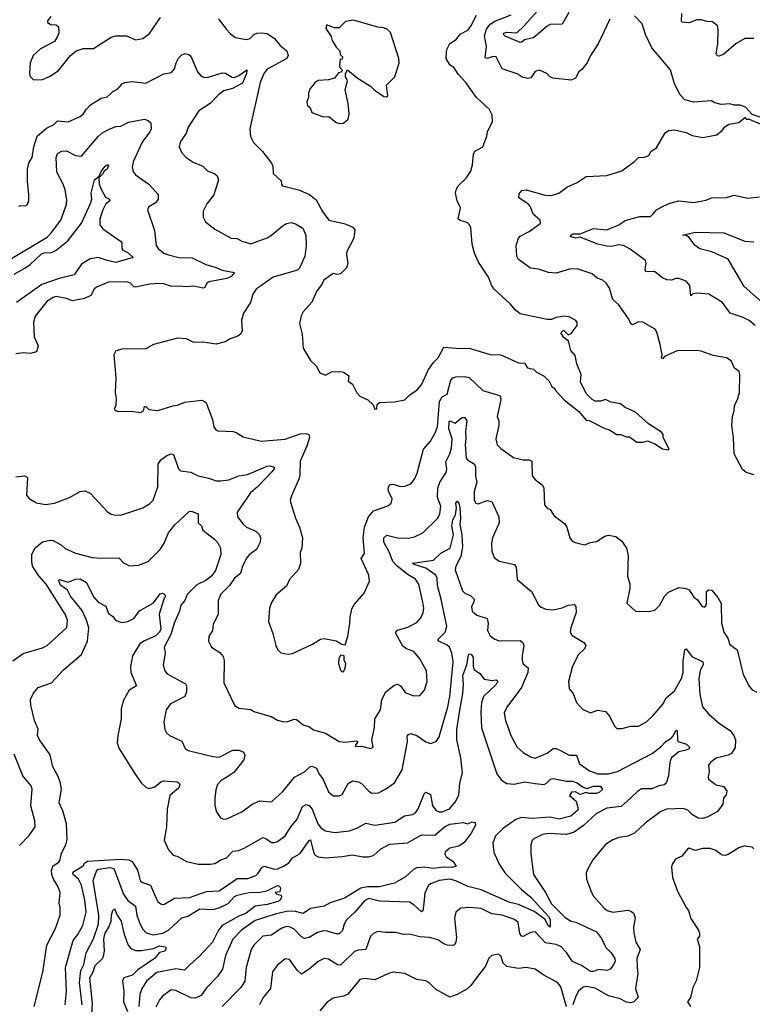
# Model space of a CAD drawing. Extents: x 1245515 to 1420776, y 606314 to 671314.
# Tile 74 of 256: x 1290862 to 1295756, y 627179 to 633754. Entities that reach past the tile are written whole.
import ezdxf

# ---------------------------------------------------------------- set-up
doc = ezdxf.new("R2010")
doc.units = 0

msp = doc.modelspace()

# ---------------------------------------------------------------- linework, layer by layer
at = {"layer": '0CON10XD'}
for points in [[(1291070, 633775), (1291047.5, 633745), (1291047.5, 633735), (1291070.7, 633720.7), (1291105, 633720), (1291120, 633705), (1291122.5, 633665), (1291117.5, 633645), (1291095, 633607.5), (1291001.7, 633558.3), (1290952.5, 633515), (1290932.5, 633465), (1290926.7, 633395), (1290932.5, 633375), (1290955, 633352.5), (1291015, 633353.8), (1291065, 633377.5), (1291121.2, 633415), (1291201.2, 633515), (1291240, 633545), (1291285, 633560.8), (1291355, 633561.2), (1291472.4, 633637.6), (1291505, 633645.6), (1291575, 633645.8), (1291635, 633620), (1291685, 633627.5), (1291729.5, 633660.5), (1291802.4, 633767.6)], [(1295195, 630882.5), (1295200, 630885), (1295160, 630965), (1295160, 630985), (1295149.3, 630999.3), (1295063.3, 631055), (1294975, 631133.3), (1294907.5, 631165), (1294875, 631188), (1294810.7, 631200.7), (1294775, 631217.5), (1294743, 631207), (1294705, 631207.5), (1294685, 631217.5), (1294647, 631257), (1294607.5, 631335), (1294612.5, 631385), (1294583.3, 631455), (1294571.7, 631511.7), (1294543.8, 631545), (1294527, 631607), (1294490, 631635), (1294488.3, 631648.3), (1294480, 631655), (1294481.7, 631668.3), (1294495, 631680), (1294525, 631650), (1294545, 631657.5), (1294585, 631712.5), (1294586, 631735), (1294577.5, 631745), (1294537.3, 631767.3), (1294503.9, 631773.9), (1294445, 631766.2), (1294415, 631752.5), (1294385, 631751.2), (1294205, 631789.2), (1294173.4, 631813.4), (1294137.2, 631857.2), (1294032, 631955), (1294015, 631977.5), (1293994.2, 632035), (1293927.1, 632135), (1293899.2, 632195), (1293884.4, 632255), (1293875.8, 632365), (1293867.5, 632385), (1293850.3, 632400.3), (1293805, 632412.9), (1293791.2, 632425), (1293807, 632497), (1293783.8, 632545), (1293773.3, 632595), (1293778.8, 632625), (1293792, 632645), (1293845, 632696.2), (1293875, 632743.3), (1293885.6, 632785), (1293892.5, 632855), (1293901.2, 632875), (1293956, 632905), (1293983.3, 632975), (1293987.5, 633005), (1294021.2, 633075), (1294018.3, 633118.3), (1294001.2, 633155), (1293913.8, 633235), (1293842, 633335), (1293790.9, 633390.9), (1293765, 633432.5), (1293735, 633453.3), (1293710, 633495), (1293714, 633536), (1293716, 633555), (1293736.2, 633595), (1293777.7, 633622.3), (1293805, 633656.7), (1293855, 633684), (1293875, 633710), (1293913.1, 633785)], [(1294803.6, 633756.4), (1294726.4, 633593.6), (1294676, 633515), (1294652, 633465), (1294617.9, 633422.1), (1294598, 633405), (1294575, 633363.3), (1294545, 633350), (1294422.7, 633362.7), (1294400, 633375), (1294382.5, 633395), (1294335, 633416.2), (1294305, 633408.8), (1294275.5, 633364.5), (1294255, 633360), (1294219.3, 633369.3), (1294185, 633393.1), (1294085.4, 633425.4), (1294045, 633505.6), (1294025, 633507.8), (1293985, 633495.6), (1293972, 633502), (1293979.4, 633575), (1293967.5, 633645), (1293980.2, 633689.8), (1294005, 633723.4), (1294035, 633743.6), (1294144.7, 633785.3)], [(1294529.1, 633800.9), (1294486.7, 633723.3), (1294405, 633721.1), (1294385, 633710.6), (1294295, 633633.3), (1294235, 633618.9), (1294216.5, 633603.5), (1294205, 633601.6), (1294104.4, 633644.4), (1294094.1, 633655), (1294095.4, 633664.6), (1294115, 633670.4), (1294183.9, 633666.1), (1294230.4, 633709.6), (1294341.6, 633835)], [(1295815, 633100), (1295755, 633120), (1295709.3, 633169.3), (1295675, 633182.5), (1295635, 633182.5), (1295605, 633192.5), (1295548.3, 633188.3), (1295505, 633197.5), (1295483, 633213), (1295365, 633204), (1295305, 633217.5), (1295275, 633252.5), (1295235.7, 633325.7), (1295208.3, 633418.3), (1295084, 633565), (1295042, 633655), (1295021.2, 633725), (1294969.7, 633779.7)], [(1295765, 633628.6), (1295705, 633627.5), (1295648.9, 633595), (1295565, 633524.2), (1295535, 633510), (1295521.7, 633511.7), (1295514, 633525), (1295525.4, 633594.6), (1295528.9, 633685), (1295522.9, 633712.9), (1295489.4, 633739.4), (1295455, 633741.4), (1295415, 633752.9), (1295385, 633752.5), (1295335, 633732.3), (1295287.9, 633737.9), (1295282.9, 633745), (1295285.4, 633794.6)], [(1292189.1, 633759.1), (1292240.9, 633690.9), (1292269.1, 633659.1), (1292304.3, 633634.3), (1292375, 633622), (1292401.2, 633628.8), (1292426.2, 633655), (1292445, 633663.1), (1292475, 633666.7), (1292515, 633660.9), (1292565, 633627.8), (1292601.2, 633581.2), (1292646.9, 633545), (1292655.5, 633515.5), (1292645.5, 633495), (1292515, 633424.4), (1292492.2, 633395), (1292467.8, 633335), (1292400, 633025), (1292403.2, 632973.2), (1292423.3, 632933.3), (1292483.4, 632873.4), (1292544.2, 632795), (1292552.5, 632775), (1292556.1, 632726.1), (1292608.3, 632678.3), (1292610, 632655), (1292616.7, 632645), (1292725, 632616.9), (1292797.5, 632587.5), (1292841.3, 632551.3), (1292885, 632472.9), (1292927.5, 632415), (1293035, 632390), (1293087.5, 632367.5), (1293101.4, 632351.4), (1293094.3, 632295), (1293048, 632205), (1293044, 632185), (1293053.8, 632125), (1293045, 632097.5), (1293005, 632056), (1292985, 632052.5), (1292955, 632060), (1292892.9, 632015), (1292879.2, 631985), (1292846.8, 631943.2), (1292812.3, 631867.7), (1292755.9, 631804.1), (1292742.7, 631777.3), (1292730, 631725), (1292748.8, 631655), (1292755, 631560), (1292805, 631477.5), (1292842.3, 631442.3), (1292866.2, 631395), (1292905, 631380.8), (1292945, 631402.5), (1293003.9, 631403.9), (1293025, 631400), (1293050, 631385), (1293060, 631375), (1293055, 631340), (1293085, 631320), (1293115, 631262.5), (1293135, 631240), (1293187.5, 631215), (1293223, 631183), (1293235, 631152.5), (1293247.5, 631155), (1293250, 631185), (1293265, 631197.5), (1293365, 631201.2), (1293433.9, 631216.1), (1293469.4, 631250.6), (1293515, 631280), (1293545.8, 631315), (1293592.4, 631417.6), (1293625.8, 631465), (1293656.7, 631495), (1293695, 631567.5), (1293805, 631558.6), (1293865, 631561.4), (1294005, 631517.5), (1294076.8, 631516.8), (1294195, 631463.3), (1294235, 631460), (1294255, 631430), (1294295, 631420), (1294311.7, 631401.7), (1294365, 631373.3), (1294399.3, 631339.3), (1294417.5, 631305), (1294433, 631293), (1294442.5, 631275), (1294500, 631215), (1294595, 631138.8), (1294645, 631080), (1294665, 631077.5), (1294775, 631022.5), (1294797, 631017), (1294850, 630985), (1294875, 630983.3), (1294915, 630967.5), (1294935, 630967.5), (1294983.6, 630933.6), (1295025, 630932.5), (1295055, 630942.5), (1295105, 630921.2), (1295155, 630888.8), (1295195, 630882.5)], [(1292995, 633060), (1293025, 633063.3), (1293055, 633090), (1293063.3, 633125), (1293056.2, 633195), (1293036.7, 633285), (1293052.5, 633345), (1293037.5, 633375), (1293037.5, 633395), (1293051.7, 633418.3), (1293115.9, 633365.9), (1293205, 633310), (1293230, 633285), (1293295, 633240), (1293311.7, 633238.3), (1293320, 633245), (1293313, 633317), (1293367, 633373), (1293396, 633465), (1293394, 633495), (1293338.3, 633668.3), (1293318.3, 633688.3), (1293295, 633700), (1293255, 633703.8), (1293090.7, 633750.7), (1293039.3, 633740.7), (1292995, 633700), (1292965, 633700), (1292911.7, 633718.3), (1292907.5, 633695), (1292942.5, 633642.5), (1292950, 633615), (1292975, 633570), (1293000, 633545), (1293001.7, 633521.7), (1293017.5, 633505), (1293015, 633490), (1293003, 633487), (1292997.5, 633455), (1293000, 633435), (1293017.5, 633415), (1293007, 633403), (1292990.7, 633399.3), (1292965, 633362.5), (1292925, 633352.5), (1292855, 633346.7), (1292835, 633337.5), (1292825.8, 633324.2), (1292801.2, 633295), (1292790, 633265), (1292790, 633235), (1292780, 633205), (1292785, 633180), (1292802.5, 633165), (1292813.6, 633133.6), (1292890, 633105), (1292927.5, 633107.5), (1292975, 633066.7), (1292995, 633060)], [(1290855, 632508.8), (1290866.4, 632513.6), (1290899.3, 632510.7), (1290915, 632520), (1290923.6, 632546.4), (1290923.8, 632585), (1290914, 632675), (1290914, 632755), (1290922.3, 632797.7), (1290945, 632832.5), (1290956.2, 632903.8), (1290979.1, 632975), (1291040.2, 633029.8), (1291088.1, 633051.9), (1291115, 633077.5), (1291185, 633071.5), (1291265, 633106.5), (1291286.5, 633123.5), (1291305.4, 633154.6), (1291334.2, 633185), (1291405, 633230), (1291445, 633238.8), (1291467, 633257), (1291483.8, 633275), (1291515, 633290.8), (1291545.4, 633324.6), (1291565, 633334.4), (1291612.1, 633342.1), (1291705, 633330.8), (1291825, 633391.4), (1291875, 633400), (1291896.9, 633425), (1291906.7, 633465), (1291923.3, 633496.7), (1291945, 633520), (1291965, 633528), (1291991.7, 633521.7), (1292005, 633510), (1292048.5, 633405), (1292075, 633376.9), (1292089.8, 633369.8), (1292115, 633368.6), (1292215, 633399.2), (1292237.3, 633397.3), (1292280.6, 633370.6), (1292295, 633368.1), (1292325, 633380), (1292378.3, 633418.3), (1292376.7, 633395), (1292349.6, 633330.4), (1292282.9, 633295), (1292225, 633277.8), (1292191.8, 633255), (1292134.8, 633195.2), (1292058, 633145), (1291986.2, 633035), (1291974.2, 632995.8), (1291933, 632937), (1291928, 632905), (1291943.8, 632865), (1291973.2, 632833.2), (1292021.7, 632801.7), (1292085, 632776), (1292116.2, 632745), (1292165, 632724.2), (1292180.6, 632710.6), (1292190.6, 632685), (1292158.6, 632585), (1292110.8, 632525), (1292088, 632475), (1292088, 632435), (1292104, 632405), (1292165, 632354.2), (1292275, 632295.8), (1292315, 632291.9), (1292345, 632274.4), (1292405, 632258), (1292515, 632297.1), (1292544.4, 632315), (1292614.2, 632375.8), (1292645, 632393.5), (1292675, 632398.9), (1292705, 632390.8), (1292752.4, 632362.4), (1292772.5, 632315), (1292775.6, 632245), (1292767.1, 632175), (1292749.9, 632140.1)], [(1290785.2, 632144.8), (1291045, 632301.5), (1291075, 632331.8), (1291137.5, 632415), (1291175, 632520), (1291177, 632553), (1291166.6, 632616.6), (1291152.5, 632655), (1291109.2, 632735), (1291106.4, 632833.6), (1291115, 632859.2), (1291143.7, 632876.3), (1291175, 632877.5), (1291235, 632846.5), (1291275, 632842.2), (1291385.3, 632974.7), (1291410, 632995), (1291455, 633020.5), (1291505, 633040), (1291537.8, 633042.2), (1291589.2, 633069.2), (1291695, 633090), (1291720, 633080), (1291737.5, 633065), (1291740, 633025), (1291731.8, 633005), (1291679.1, 632935), (1291620.5, 632805), (1291613.1, 632765), (1291621.9, 632735), (1291635, 632717.1), (1291723.8, 632655), (1291787.1, 632587.1), (1291787.1, 632555), (1291769.8, 632530.2), (1291723.8, 632505), (1291716.2, 632485), (1291761.9, 632345), (1291773.5, 632245), (1291787.1, 632225), (1291825, 632195.5), (1291855, 632183.2), (1291925, 632166.1), (1292015, 632162.7), (1292105, 632118.5), (1292175, 632100), (1292215, 632080.8), (1292297.5, 632065), (1292275, 632038.5), (1292245.2, 632024.8), (1292125, 632002.7), (1292112.7, 631995), (1292097.8, 631965), (1292085, 631960), (1292025, 631974.6), (1291975, 631969.6), (1291925, 631975.4), (1291875, 631972.1), (1291825, 631988.9), (1291795, 631992.3), (1291732.2, 631987.8), (1291635, 631968.5), (1291625, 631970), (1291605, 631991.9), (1291585, 632000.6), (1291507.7, 632002.3), (1291455, 632000), (1291375, 631967.1), (1291360, 631955), (1291337.5, 631912.5), (1291295, 631892.9), (1291215, 631876.5), (1291175, 631891.1), (1291104.3, 631904.3), (1291085, 631899.4), (1291045.7, 631875), (1290966.2, 631775), (1290952.9, 631735), (1290958.1, 631635), (1290984.2, 631575.8), (1290975, 631536.2), (1290935, 631524.3), (1290885, 631529.4), (1290835, 631522)], [(1295765, 630715.7), (1295715, 630729.2), (1295690.3, 630750.3), (1295635.7, 630855.7), (1295630.6, 630965), (1295618.9, 631045), (1295622.5, 631105), (1295635.7, 631145), (1295635.8, 631175), (1295659.2, 631225), (1295670, 631265), (1295673.1, 631385), (1295667.5, 631405), (1295637.8, 631427.8), (1295613.8, 631475), (1295582.5, 631495), (1295495, 631511.1), (1295415, 631540), (1295385, 631544.3), (1295255, 631541.9), (1295170, 631505), (1295155, 631490), (1295150, 631495), (1295153.8, 631516.2), (1295140.5, 631585), (1295118, 631668), (1295107.1, 631687.1), (1295025, 631734.2), (1294995, 631735.8), (1294955, 631716.2), (1294945, 631723.3), (1294931.4, 631755), (1294865, 631849.2), (1294824.2, 631885), (1294801.2, 631961.2), (1294778.8, 631995), (1294756.7, 632015), (1294718.8, 632028.8), (1294685, 632056), (1294585, 632090), (1294535, 632086.9), (1294445, 632061.9), (1294395, 632066.2), (1294327.5, 632087.5), (1294275, 632095.3), (1294193.2, 632153.2), (1294183.8, 632175), (1294177.5, 632245), (1294194.3, 632295), (1294205, 632307.5), (1294265, 632338.6), (1294328, 632385), (1294340, 632395), (1294338.6, 632415), (1294291.9, 632455), (1294274.3, 632505), (1294261.7, 632521.7), (1294196.7, 632565), (1294198.3, 632591.7), (1294217.3, 632612.7), (1294245, 632617.1), (1294372.6, 632582.6), (1294415, 632579.4), (1294463.6, 632596.4), (1294516.7, 632635), (1294585, 632666.7), (1294645, 632707.5), (1294785, 632712.5), (1294885, 632744.4), (1294971.1, 632808.9), (1294995, 632834.2), (1295035, 632836), (1295065, 632846.7), (1295080, 632875), (1295115, 632898.8), (1295172.7, 632997.3), (1295195.8, 633014.2), (1295235, 633018.8), (1295315, 633000), (1295355, 632981.2), (1295425, 632967.5), (1295520, 632985), (1295557.5, 633015), (1295570, 633035), (1295600, 633055), (1295665, 633067.5), (1295705, 633100), (1295715, 633090), (1295735, 633090), (1295825, 633052.5)], [(1291334.6, 632525.4), (1291343.3, 632555), (1291340, 632595), (1291362.4, 632685), (1291391.7, 632708.3), (1291405, 632739.4), (1291433.5, 632775), (1291445, 632784.4), (1291453.9, 632783.9), (1291445.4, 632755), (1291426.8, 632743.2), (1291415, 632722), (1291391.2, 632698.8), (1291392.8, 632655), (1291405, 632621.2), (1291435, 632569.4), (1291462.5, 632555), (1291464.2, 632545), (1291436.7, 632525), (1291417.5, 632485), (1291397.8, 632425), (1291398.1, 632385), (1291417.6, 632357.6), (1291536, 632275), (1291544.2, 632264.2), (1291544.3, 632225), (1291550, 632215), (1291587.4, 632197.4), (1291620, 632165), (1291505, 632133.5), (1291445, 632144.8), (1291385.5, 632165.5), (1291332.5, 632157.5), (1291275, 632120.4), (1291225, 632050.9), (1291125.5, 632024.5), (1291008.7, 631985), (1290840.6, 631865)], [(1290825.8, 632054.2), (1290895, 632094.8), (1290930.9, 632119.1), (1291005, 632189), (1291025, 632196.8), (1291075, 632200), (1291105, 632214.2), (1291182.5, 632277.5), (1291274.6, 632395), (1291334.6, 632525.4)], [(1295775, 631712.5), (1295735, 631744.2), (1295695.4, 631765.4), (1295608, 631795), (1295556.2, 631866.2), (1295465, 631920), (1295385, 631928), (1295357.5, 631922.5), (1295345, 631910), (1295338.8, 631978.8), (1295315, 632007.5), (1295265, 632026.2), (1295245, 632026.2), (1295215, 632014.3), (1295185, 632015.7), (1295155, 632030), (1295102.9, 632072.9), (1295045, 632070), (1295039.5, 632085), (1295047.3, 632127.3), (1295042.9, 632145), (1294940.7, 632220.7), (1294895.7, 632245.7), (1294865, 632249.6), (1294815, 632240.2), (1294785, 632241.2), (1294722.9, 632255), (1294605, 632302.1), (1294574.4, 632294.4), (1294541.4, 632305), (1294542.5, 632315), (1294557.1, 632322.9), (1294605, 632322.9), (1294695, 632358.8), (1294785, 632350), (1294865.3, 632384.7), (1294907.2, 632412.8), (1295005, 632439.2), (1295075, 632440), (1295095, 632458.8), (1295115, 632483.1), (1295161.1, 632508.9), (1295205, 632528.9), (1295265, 632543.1), (1295365, 632534), (1295445, 632548.8), (1295485, 632563.8), (1295583.9, 632566.1), (1295635, 632581.2), (1295725, 632561.2), (1295805, 632570)], [(1295875, 631819.6), (1295702.3, 631972.3), (1295595.6, 632155), (1295485, 632204.5), (1295405, 632224.3), (1295375, 632246.7), (1295332.3, 632302.3), (1295315, 632312.5), (1295290, 632315), (1295326.4, 632323.6), (1295375, 632335.5), (1295565, 632329.6), (1295705, 632274.6), (1295765, 632270.9)], [(1292749.9, 632140.1), (1292731.5, 632095), (1292718.7, 632081.3), (1292555, 632034.6), (1292441.1, 631955), (1292418.3, 631921.7), (1292402.9, 631865), (1292357.5, 631795), (1292342.5, 631747.5), (1292348.1, 631675), (1292336.1, 631653.9), (1292319.2, 631640.8), (1292267.6, 631622.4), (1292235, 631602.9), (1292175, 631587.1), (1292085, 631600.8), (1292025, 631598.8), (1291975, 631623.3), (1291916.1, 631626.1), (1291755, 631583.8), (1291705, 631556.2), (1291545, 631553.8), (1291505, 631542.5), (1291491.2, 631515), (1291504, 631365), (1291498.8, 631265), (1291506.2, 631225), (1291503, 631177), (1291493.3, 631153.3), (1291500, 631145), (1291525, 631138), (1291605, 631140), (1291668.8, 631131.2), (1291688.3, 631141.7), (1291695, 631170), (1291705, 631170), (1291725, 631150), (1291785, 631143.8), (1291885, 631175.8), (1291915, 631179.2), (1291965, 631198.8), (1292075, 631212.5), (1292095, 631207.5), (1292108, 631195), (1292150, 631085), (1292158.9, 631035), (1292172.5, 631015), (1292185, 631008.1), (1292287.5, 631005), (1292308.3, 630998.3), (1292355, 630967.5), (1292475, 630940), (1292635, 630953.5), (1292735, 630988.6), (1292775, 630990), (1292793.6, 630983.6), (1292798.8, 630965), (1292780.9, 630905), (1292735.9, 630805.9), (1292734, 630715), (1292727.5, 630685), (1292677.5, 630575), (1292669.2, 630545), (1292671.4, 630531.4), (1292704.5, 630424.5), (1292732, 630365), (1292750, 630295), (1292745.6, 630225), (1292736, 630195), (1292737.3, 630122.7), (1292725, 630082.5), (1292665, 630016.2), (1292645, 629971.2), (1292575, 629913.8), (1292545, 629863.3), (1292530.8, 629825), (1292524.2, 629735), (1292552.9, 629655), (1292572, 629575), (1292585.8, 629545.8), (1292606.2, 629526.2), (1292655, 629518), (1292685, 629520.8), (1292817, 629583), (1292872.3, 629617.7), (1292895, 629621.2), (1292976.4, 629606.4), (1293013, 629583), (1293035, 629580), (1293053.8, 629636.2), (1293068.3, 629721.7), (1293068.6, 629765), (1293081.1, 629818.9), (1293098.7, 629851.3), (1293164, 629925), (1293198, 630005), (1293193.8, 630045), (1293143.8, 630155), (1293165, 630190), (1293155.6, 630295), (1293165.6, 630365), (1293192.1, 630435), (1293225, 630473.6), (1293321.7, 630508.3), (1293344.1, 630525.9), (1293350, 630555), (1293326, 630605), (1293322.5, 630625), (1293335, 630650), (1293355, 630652), (1293405, 630636), (1293435, 630640), (1293473.8, 630655), (1293498.6, 630685), (1293518.1, 630725), (1293559.4, 630885), (1293605, 630940), (1293637.8, 630995), (1293653.8, 631035), (1293665.4, 631204.6), (1293685, 631234.6), (1293717.1, 631252.9), (1293742.4, 631347.6), (1293755, 631361.9), (1293775, 631370), (1293835, 631371.1), (1293865, 631364.5), (1293955, 631278), (1294066, 631245), (1294074.2, 631235), (1294075.7, 631215), (1294051.4, 631105), (1294062.9, 631075), (1294063.1, 631045), (1294042.5, 630955), (1294052.5, 630915), (1294075, 630890), (1294160.9, 630830.9), (1294225, 630814), (1294265.9, 630815.9), (1294283.3, 630805), (1294285, 630707.5), (1294304.4, 630684.4), (1294355, 630646), (1294364, 630625), (1294366.7, 630515), (1294385, 630492.5), (1294405, 630482.5), (1294431.7, 630441.7), (1294500.3, 630390.3), (1294517.5, 630365), (1294536, 630295), (1294551.2, 630275), (1294572.2, 630262.2), (1294635, 630247.5), (1294675, 630263.1), (1294715, 630269.2), (1294770, 630305), (1294795, 630312.5), (1294845, 630301.9), (1294885, 630270.8), (1294915.6, 630225), (1294925.6, 630175), (1294922, 630035), (1294937.7, 629987.7), (1294938, 629955), (1294918.3, 629858.3), (1294975, 629803.8), (1295062.3, 629802.3), (1295105, 629812), (1295135, 629842), (1295172.6, 629907.4), (1295195, 629932), (1295265, 629963.3), (1295315, 629956.7), (1295335, 629947.5), (1295365, 629898.8), (1295390, 629880), (1295418.8, 629838.8), (1295435, 629831.2), (1295445, 629840), (1295449.4, 629855), (1295450, 629935), (1295464.3, 629945.7), (1295485, 629944.2), (1295526.4, 629895), (1295547.3, 629855), (1295549.4, 629725), (1295565, 629663.3), (1295593, 629623), (1295605, 629581.2), (1295655.6, 629545.6), (1295695, 629382.5), (1295735, 629303.3), (1295755, 629280), (1295785, 629262.5)], [(1290835, 630702), (1290895, 630708), (1290905, 630703.3), (1290913.6, 630693.6), (1290908.3, 630578.3), (1290925, 630557.5), (1290975, 630526.7), (1291035, 630516.2), (1291095, 630525.8), (1291195, 630564.3), (1291265, 630602.5), (1291298.3, 630608.3), (1291331.7, 630591.7), (1291448.3, 630468.3), (1291472.1, 630452.1), (1291505, 630444.3), (1291545, 630447.5), (1291685, 630494.2), (1291729.1, 630520.9), (1291753.3, 630545), (1291784.4, 630635), (1291786.2, 630785), (1291804.7, 630815.3), (1291845, 630843.1), (1291873.9, 630853.9), (1291890, 630850), (1291923.3, 630755), (1291935, 630740.8), (1292005, 630731.9), (1292055, 630708.1), (1292125, 630693.1), (1292174.5, 630674.5), (1292205, 630674.5), (1292258.6, 630681.4), (1292325, 630708.2), (1292384.1, 630715.9), (1292515, 630771.8), (1292535, 630774.3), (1292561.2, 630765), (1292562, 630755), (1292545.6, 630735), (1292450.9, 630635), (1292403.5, 630595), (1292314.4, 630465), (1292317.5, 630435), (1292354.2, 630385), (1292376.2, 630365), (1292438.8, 630338.8), (1292462.9, 630315), (1292471.4, 630295), (1292468.1, 630265), (1292444.3, 630215), (1292397.6, 630182.4), (1292379.1, 630160.9), (1292350, 630105), (1292335.8, 630055), (1292296.4, 630023.6), (1292262.9, 629975), (1292202.2, 629915), (1292187.3, 629872.7), (1292187.5, 629785), (1292153.6, 629716.4), (1292149.2, 629675), (1292124.2, 629635), (1292122, 629605), (1292144, 629565), (1292197.9, 629527.9), (1292221.7, 629501.7), (1292227.5, 629475), (1292226.2, 629325), (1292296.1, 629176.1), (1292326.1, 629156.1), (1292405, 629146.7), (1292425, 629133.3), (1292541.3, 629101.3), (1292585, 629077.1), (1292625, 629064.4), (1292652.6, 629067.4), (1292695, 629084.2), (1292710.8, 629080.8), (1292755, 629046.2), (1292794.2, 629034.2), (1292825, 629012), (1292905, 628990), (1292995, 628934.2), (1293035, 628928.6), (1293109.3, 628939.3), (1293120, 628935), (1293102.5, 628905), (1293105, 628900), (1293145, 628902), (1293205, 628886.7), (1293223, 628897), (1293213.8, 628945), (1293232.7, 629027.3), (1293233.5, 629085), (1293271.1, 629145), (1293281.1, 629215), (1293308.6, 629265), (1293361.1, 629308.9), (1293385, 629317.5), (1293405, 629306), (1293434.2, 629265), (1293446.6, 629256.6), (1293495, 629240), (1293535, 629242), (1293565, 629276.7), (1293584.3, 629335), (1293580, 629405), (1293535, 629486.7), (1293495.5, 629535.5), (1293445, 629553.1), (1293420.2, 629570.2), (1293374.3, 629655), (1293374.3, 629665), (1293385, 629676.9), (1293455, 629696.9), (1293515, 629729.4), (1293540.7, 629759.3), (1293556.6, 629793.4), (1293560.6, 629825), (1293555.6, 629865), (1293527.8, 629985), (1293505, 630017.5), (1293457.9, 630047.9), (1293383.7, 630103.7), (1293353.6, 630135), (1293331.1, 630195), (1293293.5, 630265), (1293293.3, 630295), (1293315, 630312.1), (1293385, 630293.5), (1293457.4, 630292.6), (1293499.3, 630300.7), (1293555, 630327.1), (1293655, 630425.8), (1293669.4, 630455), (1293674.5, 630505), (1293652.7, 630562.7), (1293654.5, 630625), (1293669.5, 630665), (1293709.8, 630730.2), (1293714.7, 630755), (1293707.6, 630802.4), (1293734.4, 630855.6), (1293745.8, 630895), (1293750.6, 630955), (1293728, 631022), (1293731.5, 631068.5), (1293735, 631074.3), (1293770, 631060), (1293815, 631097.5), (1293835, 631097.5), (1293848.7, 631075), (1293839.6, 631005), (1293843.2, 630956.8), (1293837.6, 630915), (1293845.4, 630825.4), (1293853.8, 630813.8), (1293899.2, 630785), (1293906.4, 630766.4), (1293907.8, 630705), (1293916.7, 630665), (1293897, 630603), (1293897.1, 630545), (1293910, 630525), (1293925, 630520), (1293985, 630542.5), (1294015, 630536), (1294062, 630435), (1294065.6, 630395), (1294020, 630295), (1294012.7, 630257.3), (1294015.8, 630205), (1294031.7, 630161.7), (1294065, 630138), (1294167, 630117), (1294177.4, 630097.4), (1294184, 630015), (1294281.2, 629935), (1294327.7, 629847.7), (1294345, 629831.2), (1294377.3, 629817.3), (1294425, 629814.3), (1294485, 629827.1), (1294525, 629844.3), (1294565, 629848.8), (1294578, 629835), (1294578.1, 629795), (1294543.6, 629693.6), (1294540, 629665), (1294550, 629645), (1294631.2, 629595), (1294644, 629575), (1294635, 629553.8), (1294594.2, 629515), (1294555, 629437.5), (1294528.8, 629335), (1294533.3, 629285), (1294558.8, 629255), (1294581.2, 629195), (1294620.9, 629150.9), (1294675, 629125.8), (1294725, 629142.5), (1294775, 629134), (1294805, 629101.2), (1294835.8, 629035.8), (1294850, 629020), (1294885, 629020), (1294944.3, 629035.7), (1294995, 629037.5), (1295048.8, 629065), (1295093.2, 629106.8), (1295157.2, 629182.8), (1295181.1, 629225), (1295235, 629271.9), (1295282, 629355), (1295293.1, 629395), (1295295, 629470), (1295304.5, 629545.5), (1295315, 629553.3), (1295351.1, 629501.1), (1295425.8, 629465.8), (1295427.5, 629447.5), (1295406.5, 629405), (1295398.9, 629355), (1295405, 629250), (1295424.2, 629165), (1295465, 629116.7), (1295536.7, 629055), (1295606.9, 629006.9), (1295633.3, 628973.3), (1295643.1, 628945), (1295641.8, 628895), (1295616.7, 628855), (1295595, 628842.3), (1295515, 628822.5), (1295479.2, 628795), (1295464.2, 628775), (1295467.1, 628735), (1295460.8, 628695), (1295465, 628680), (1295515, 628645.8), (1295563.1, 628633.1), (1295586.2, 628605), (1295581.7, 628578.3), (1295562.5, 628555), (1295558.5, 628515), (1295524.1, 628465.9), (1295459.6, 628430.4), (1295425, 628420.9), (1295395, 628421.5), (1295355.5, 628445.5), (1295325, 628475.4), (1295295, 628487.5), (1295185, 628483.1), (1295145, 628465.7), (1295040.9, 628389.1), (1294968.7, 628321.3), (1294925, 628302.9), (1294865, 628294), (1294825, 628278), (1294775, 628246), (1294690.8, 628145), (1294652, 628075), (1294646.1, 628053.9), (1294649.2, 628015), (1294682.5, 627925), (1294695, 627901.2), (1294767.9, 627817.9), (1294785.6, 627805.6), (1294825, 627795.6), (1294927.2, 627807.2), (1294949.4, 627799.4), (1294964.3, 627785), (1294972.9, 627755), (1294963.3, 627696.7), (1294965.5, 627655.5), (1294978.1, 627595), (1295006.7, 627545), (1294984.2, 627485.8), (1294987.8, 627427.8)], [(1290815, 629473.3), (1290885, 629522.2), (1291015, 629560), (1291045.4, 629574.6), (1291177.5, 629695), (1291181.9, 629745), (1291166.4, 629785), (1291039.3, 629985), (1290989.3, 630039.3), (1290948.1, 630105), (1290941.9, 630135), (1290942.2, 630185), (1290965, 630228), (1291015, 630267.1), (1291065, 630278.1), (1291085, 630275.6), (1291140, 630245), (1291165, 630222.5), (1291235, 630192.2), (1291345, 630161.9), (1291405, 630158.6), (1291525, 630159.4), (1291555, 630127.1), (1291595, 630108), (1291655, 630110.8), (1291720, 630135), (1291799.4, 630215), (1291824.7, 630255), (1291855, 630327.8), (1291898.3, 630381.7), (1291995, 630472), (1292015, 630470.8), (1292053.3, 630455), (1292054.6, 630394.6), (1292076.2, 630375), (1292084.1, 630344.1), (1292163.3, 630285), (1292185, 630261.2), (1292203.3, 630225), (1292205, 630183.8), (1292168.7, 630075), (1292145, 630040.4), (1292105, 630009.5), (1292045, 629980), (1291980, 629915), (1291965, 629875.7), (1291937.5, 629845), (1291928.6, 629805), (1291894.1, 629725), (1291871.7, 629648.3), (1291827.5, 629565), (1291833.8, 629525), (1291820, 629445), (1291830.8, 629405), (1291847.1, 629385), (1291969.1, 629319.1), (1291975.7, 629305), (1291975.6, 629265), (1291965.9, 629234.1), (1291870, 629185), (1291840, 629145), (1291824, 629065), (1291832, 629015), (1291842.7, 628992.7), (1291863.3, 628975), (1291945, 628936), (1291967.9, 628887.9), (1291987.5, 628875), (1292152.5, 628835), (1292195, 628830.4), (1292285, 628876.8), (1292325, 628877.3), (1292354.5, 628864.5), (1292366.5, 628845), (1292358.1, 628811.9), (1292292.1, 628727.9), (1292245, 628696.7), (1292206.6, 628673.4), (1292183.6, 628646.4), (1292172.3, 628612.3), (1292164.4, 628555.6), (1292166.4, 628506.4), (1292176.7, 628465), (1292203.3, 628425), (1292225, 628416), (1292245, 628417.5), (1292346.3, 628463.7), (1292413.8, 628515), (1292465, 628538.1), (1292535, 628530.8), (1292545.6, 628534.4), (1292620.7, 628599.3), (1292697.1, 628695), (1292765, 628731.1), (1292800, 628765), (1292815, 628769.5), (1292845.5, 628755), (1292862.2, 628715), (1292886.5, 628685), (1292925, 628598.8), (1292955, 628572), (1292995, 628571.2), (1293015, 628581.2), (1293055.4, 628654.6), (1293085, 628671.4), (1293125, 628664.3), (1293145, 628654.3), (1293195, 628602.2), (1293215, 628589.5), (1293258.2, 628591.8), (1293305, 628616.5), (1293365, 628657.1), (1293416, 628744), (1293453.4, 628933.4), (1293451.3, 628968.7), (1293458.1, 628981.9), (1293475, 628986.9), (1293513.8, 628975), (1293575, 628930.8), (1293605, 628920), (1293645, 628933.8), (1293664.2, 628965), (1293721.2, 629165), (1293735, 629233.8), (1293758, 629465), (1293748.8, 629525), (1293733.4, 629563.4), (1293718, 629578), (1293661.4, 629605), (1293654.2, 629615), (1293703.4, 629665), (1293714.1, 629704.1), (1293677.7, 629885), (1293653.8, 629975), (1293650.6, 630025), (1293640.8, 630045), (1293575, 630090.5), (1293496, 630115), (1293486.7, 630125), (1293626.7, 630145), (1293675, 630191.8), (1293738.2, 630225), (1293760.7, 630315), (1293749, 630375), (1293755.8, 630415), (1293773.1, 630446.9), (1293779.2, 630495), (1293776.1, 630525), (1293785, 630538.2), (1293795.8, 630525), (1293802.9, 630495), (1293806.7, 630425), (1293802.4, 630385), (1293814.4, 630315), (1293818.9, 630235), (1293809.8, 630169.8), (1293774.7, 630105), (1293771.3, 630081.3), (1293820, 629940), (1293835.3, 629925.3), (1293875, 629906.5), (1293897.8, 629885), (1293895.5, 629865), (1293880, 629835), (1293883.8, 629805), (1293915, 629778.5), (1293985.4, 629755.4), (1293990.9, 629725), (1293987.8, 629675), (1294005, 629639.2), (1294035, 629617.1), (1294065, 629606.7), (1294205, 629607.5), (1294222, 629595), (1294230.6, 629575), (1294218.5, 629505), (1294219.4, 629475), (1294225, 629452), (1294257.5, 629425), (1294256.2, 629395), (1294214.6, 629295), (1294115, 629164), (1294097.5, 629125), (1294108, 629075), (1294142.5, 628975), (1294185, 628896.2), (1294225, 628860), (1294275, 628832), (1294305, 628823.8), (1294385, 628855.7), (1294425, 628887.1), (1294445, 628887.8), (1294474.7, 628874.7), (1294533.5, 628843.5), (1294581.8, 628841.8), (1294600.6, 628785), (1294667.3, 628737.3), (1294725, 628719.1), (1294795, 628718.2), (1294855.6, 628734.4), (1295086.9, 628853.1), (1295145, 628897.6), (1295175, 628931.2), (1295218.3, 628961.7), (1295232.4, 628977.6), (1295245, 629007.3), (1295255, 629007.8), (1295255.5, 628945.5), (1295260.8, 628935), (1295316.1, 628916.1), (1295338, 628895), (1295332, 628885), (1295315, 628876.5), (1295265.8, 628864.2), (1295217.1, 628825), (1295204.3, 628795), (1295196.2, 628703.8), (1295180, 628655), (1295166.7, 628645), (1295131.2, 628638.8), (1295085, 628618.2), (1295015, 628617.5), (1294988.7, 628601.3), (1294943.2, 628556.8), (1294879.1, 628500.9), (1294785, 628488.3), (1294715, 628452.9), (1294627.3, 628372.7), (1294565, 628329.2), (1294515, 628313.2), (1294395, 628318.8), (1294355, 628312.5), (1294295.5, 628284.5), (1294285, 628273.3), (1294275.6, 628244.4), (1294277, 628183), (1294293.3, 628045), (1294375.4, 627925), (1294415, 627849.6), (1294505, 627759.5), (1294545, 627735.5), (1294577.7, 627727.7), (1294715, 627662.5), (1294748.6, 627618.6), (1294778.3, 627558.3), (1294813.4, 627523.4), (1294837.1, 627485), (1294838.7, 627465), (1294824.4, 627435.6), (1294805.6, 627414.4), (1294785, 627404.7), (1294727.9, 627412.1), (1294695, 627398.9), (1294675, 627398.5), (1294615, 627438.5), (1294555, 627464.5), (1294515, 627526), (1294476.4, 627565), (1294445, 627578.8), (1294375, 627590), (1294305, 627663.6), (1294275, 627658.7), (1294225, 627632.3), (1294214.2, 627634.2), (1294202.9, 627652.9), (1294190.8, 627725), (1294167.5, 627745), (1294085, 627773.8), (1294015, 627782.9), (1293945, 627818.2), (1293865, 627825.5), (1293809.1, 627820.9), (1293775.8, 627794.2), (1293765.7, 627755), (1293780, 627625), (1293776.4, 627593.6), (1293765, 627576.2), (1293755, 627572), (1293717.5, 627575), (1293695, 627583.1), (1293655, 627610.6), (1293600, 627625), (1293535, 627630), (1293466.6, 627646.6), (1293425, 627644.4), (1293375, 627659.4), (1293305, 627657.8), (1293255, 627664.4), (1293225, 627652.9), (1293205.4, 627634.6), (1293174.6, 627545.4), (1293125, 627541.1), (1293097.6, 627532.4), (1293005, 627441.2), (1292985, 627443.6), (1292925, 627481.1), (1292895, 627484.4), (1292855, 627464.4), (1292795, 627413.3), (1292745, 627380), (1292715, 627406.9), (1292665, 627477.5), (1292635, 627482), (1292581.1, 627438.9), (1292550, 627395), (1292537.1, 627285), (1292487.5, 627225), (1292463.1, 627175)], [(1290958, 627165), (1291015.5, 627394.5), (1291042.3, 627575), (1291101.5, 627685), (1291131.2, 627775), (1291132.1, 627825), (1291125.5, 627855), (1291131.5, 627925), (1291117.4, 627967.4), (1291086.7, 628015), (1291076.2, 628046.2), (1291074.5, 628075.5), (1291085.4, 628104.6), (1291122.5, 628127.5), (1291130.9, 628139.1), (1291141.5, 628188.5), (1291170.3, 628245), (1291178.9, 628278.9), (1291175.3, 628385.3), (1291150.5, 628470.5), (1291126.2, 628525), (1291140.3, 628615), (1291131.1, 628665), (1291116.9, 628705), (1291083.3, 628765), (1291066.2, 628845), (1290994.6, 628945), (1290980.6, 628975), (1290984.3, 629015.7), (1290960.4, 629075), (1290936.7, 629176.7), (1290934.4, 629214.4), (1290953, 629257), (1290985, 629295.3), (1291075, 629325.5), (1291155, 629413.6), (1291274.6, 629515), (1291315.3, 629605), (1291323, 629693), (1291307.5, 629745), (1291278.8, 629808.8), (1291202, 629905), (1291181.8, 629945), (1291135, 629976.9), (1291123.4, 630006.6), (1291124.6, 630015.4), (1291135, 630014.6), (1291185, 629997.3), (1291235, 630018.8), (1291265, 630020.7), (1291307.7, 629995), (1291355, 629901.1), (1291385, 629864.5), (1291436.8, 629836.8), (1291455, 629789.2), (1291481.5, 629771.5), (1291505, 629742), (1291545, 629728.6), (1291585, 629734.5), (1291624.2, 629755), (1291663, 629807), (1291755, 629859.5), (1291800.6, 629919.4), (1291815, 629924.3), (1291828.9, 629918.9), (1291835.2, 629905), (1291823.7, 629885), (1291793.9, 629785), (1291804.8, 629685), (1291795.6, 629664.4), (1291770.1, 629639.9), (1291695, 629605.6), (1291665, 629585.2), (1291615, 629506.9), (1291602.8, 629435), (1291604, 629395), (1291642.5, 629305), (1291593.8, 629276.2), (1291552.5, 629205), (1291539.3, 629150.7), (1291538.8, 629085), (1291516.4, 628975), (1291513.3, 628925), (1291525, 628890), (1291632.1, 628715), (1291675, 628655.9), (1291705, 628630), (1291725, 628620.8), (1291765, 628632.1), (1291805, 628665.6), (1291825, 628672.2), (1291914.2, 628664.2), (1291926.9, 628656.9), (1291930.8, 628645), (1291924.3, 628625), (1291865, 628574.4), (1291848, 628482), (1291842.2, 628365), (1291825.8, 628275), (1291855, 628211.2), (1291886.7, 628175), (1291917.2, 628167.2), (1291975, 628133.1), (1292055, 628115.5), (1292135, 628114.4), (1292165, 628120), (1292205, 628144.4), (1292242.9, 628157.1), (1292285, 628201.4), (1292325, 628206.9), (1292366.7, 628223.3), (1292485, 628292.5), (1292505, 628287.5), (1292545, 628260.5), (1292565, 628258.9), (1292585, 628266.9), (1292635, 628304.4), (1292673.1, 628365), (1292714.6, 628415), (1292751, 628499), (1292775, 628513.5), (1292795, 628507.8), (1292815, 628483.3), (1292852.5, 628385), (1292875, 628354.6), (1292905, 628337.1), (1292965, 628327.1), (1293065, 628337.5), (1293113.8, 628355), (1293175, 628388.5), (1293235, 628376.4), (1293368.8, 628395), (1293432, 628438), (1293485, 628446.7), (1293505, 628456.9), (1293524.5, 628485), (1293564.6, 628585.4), (1293575, 628595.7), (1293605, 628579.2), (1293619.3, 628505), (1293643.5, 628473.5), (1293664.3, 628464.3), (1293685, 628464.7), (1293732.5, 628485), (1293770.9, 628529.1), (1293794.6, 628575), (1293802.9, 628655), (1293819.7, 628725), (1293809.2, 628825), (1293783, 628945), (1293782.3, 629015), (1293799, 629129), (1293822.6, 629255), (1293827.2, 629315), (1293821.8, 629375), (1293848.4, 629445), (1293860.5, 629509.5), (1293865, 629518.8), (1293877.6, 629517.6), (1293891.6, 629495), (1293890.9, 629435), (1293898.1, 629415), (1293935, 629387.3), (1293965, 629350.4), (1294018.8, 629341.2), (1294045, 629345.6), (1294056.2, 629336.2), (1294045, 629315.7), (1293959.3, 629235), (1293947.2, 629195), (1293943, 629133), (1293946.7, 629025), (1294048.5, 628718.5), (1294080.6, 628675), (1294115, 628654.6), (1294165, 628649.7), (1294235, 628665.3), (1294305, 628654.7), (1294365, 628647.8), (1294380.8, 628655), (1294408.3, 628681.7), (1294425, 628687.5), (1294515, 628668.9), (1294555, 628670), (1294585, 628657.6), (1294621.3, 628631.3), (1294651.1, 628621.1), (1294695, 628634.8), (1294742.5, 628635), (1294756, 628614), (1294735.6, 628595), (1294715, 628586.5), (1294665.9, 628585.9), (1294645, 628592.5), (1294605, 628580.3), (1294575, 628597.8), (1294547.5, 628595), (1294535, 628572.5), (1294580, 628535), (1294592.5, 628485), (1294590, 628475), (1294542.5, 628435), (1294465.2, 628414.8), (1294405, 628428.7), (1294285, 628419.7), (1294212.9, 628427.1), (1294177.2, 628412.8), (1294094.1, 628355.9), (1294040.8, 628305), (1294023.1, 628255), (1294028.1, 628195), (1294065, 628114), (1294104.5, 628055), (1294213.3, 627945), (1294275.7, 627895.7), (1294394.6, 627765), (1294406.2, 627745), (1294405.5, 627694.5), (1294393.2, 627705), (1294368.8, 627748.8), (1294298.6, 627798.6), (1294195, 627845.5), (1294135, 627859.8), (1293945, 627944.7), (1293855, 627964.8), (1293775, 628004.7), (1293735, 628015.7), (1293663.9, 628006.1), (1293606.1, 627983.9), (1293589.6, 627970.4), (1293568.7, 627921.3), (1293558.8, 627835), (1293555, 627802.5), (1293545, 627796), (1293495, 627844.5), (1293465, 627860.9), (1293265, 627867.1), (1293195, 627885.9), (1293165, 627870), (1293100.5, 627795), (1293045, 627742.9), (1293029.1, 627715), (1293018.9, 627671.1), (1292995, 627648.9), (1292975, 627648.8), (1292915, 627668.5), (1292890.2, 627669.8), (1292850.2, 627659.8), (1292795, 627624.5), (1292765, 627618.1), (1292745, 627630), (1292695, 627681.5), (1292665, 627696), (1292645, 627698), (1292609.4, 627685), (1292545, 627641.2), (1292485, 627633.6), (1292426.5, 627575), (1292407.1, 627545), (1292374, 627426), (1292365, 627333.3), (1292339.2, 627290.8), (1292215, 627165.6)], [(1293025, 629400), (1293037, 629423), (1293040, 629455), (1293030, 629475), (1293030, 629505), (1293005, 629510), (1292993.6, 629486.4), (1292992.5, 629455), (1293005, 629410), (1293011.7, 629401.7), (1293025, 629400)], [(1290860.7, 628239.3), (1290924.5, 628305.5), (1290965.6, 628364.4), (1290961.9, 628405), (1290936.5, 628505), (1290945.6, 628615.6), (1290937.6, 628637.6), (1290882.5, 628705), (1290825, 628850)], [(1291166.2, 627175), (1291174.7, 627265.3), (1291168.4, 627425), (1291218.1, 627605), (1291249.3, 627645), (1291283.8, 627705), (1291305.2, 627795), (1291297.6, 627875), (1291273.7, 627975), (1291254.7, 628015), (1291218, 628045), (1291215.9, 628055), (1291223.5, 628065), (1291285.2, 628104.8), (1291296.2, 628125), (1291314.6, 628135.4), (1291535, 628148.5), (1291590, 628145), (1291613.1, 628133.1), (1291648.5, 628075), (1291665.7, 628005), (1291682.7, 627992.7), (1291734.6, 627974.6), (1291762.3, 627912.3), (1291785, 627863.8), (1291808.3, 627848.3), (1291825, 627846.2), (1291895, 627888), (1291995, 627891.8), (1292108.6, 627931.4), (1292195, 627937.3), (1292315, 628020.4), (1292385, 628018.8), (1292439.8, 628040.2), (1292455.9, 628054.1), (1292482.2, 628095), (1292495, 628102.7), (1292565, 628081.4), (1292585.9, 628084.1), (1292625, 628101.7), (1292660, 628125), (1292685, 628156.8), (1292735, 628185.4), (1292795, 628273.3), (1292805, 628276.7), (1292824.8, 628195), (1292836, 628176), (1292855, 628164.7), (1292905, 628158), (1293016.1, 628166.1), (1293085, 628178.2), (1293155, 628163.2), (1293193, 628163), (1293225, 628173.4), (1293275, 628217.5), (1293335, 628248.8), (1293453.2, 628256.8), (1293545, 628310), (1293635, 628308.1), (1293700, 628365), (1293735, 628382.5), (1293825, 628393.8), (1293855, 628383.8), (1293881.9, 628398.1), (1293905, 628392.5), (1293906, 628375), (1293876.9, 628323.1), (1293830, 628260), (1293795.2, 628234.8), (1293735, 628220.8), (1293704.2, 628195), (1293702.1, 628182.1), (1293710.8, 628165), (1293755.7, 628135), (1293778.3, 628101.7), (1293747.7, 628092.3), (1293695, 628095.3), (1293625, 628086.1), (1293565, 628095.7), (1293515, 628090), (1293491.4, 628078.6), (1293438.7, 628031.3), (1293365, 627987.8), (1293345, 627982.7), (1293265, 627964.5), (1293185, 627964.3), (1293141.5, 627955), (1293032.5, 627887.5), (1292935, 627857.5), (1292895, 627835.4), (1292805, 627819.1), (1292755, 627786.2), (1292695, 627801.4), (1292645, 627798.3), (1292568, 627782), (1292435, 627738.3), (1292343.8, 627675), (1292285.4, 627615), (1292237.5, 627505), (1292215.6, 627415), (1292182.2, 627365), (1292110.5, 627289.5), (1292075, 627238.9), (1292035, 627220.9), (1292005, 627221.8), (1291905, 627271.8), (1291873.8, 627275), (1291815.4, 627234.6), (1291795, 627209.2), (1291770.2, 627159.8)], [(1295765, 628217.5), (1295755, 628227.5), (1295717, 628233), (1295705, 628236.7), (1295665, 628223.3), (1295595, 628180), (1295575, 628173.8), (1295555, 628176.2), (1295507.9, 628207.9), (1295475, 628218.8), (1295425, 628218.8), (1295375, 628206), (1295335, 628222), (1295322, 628215), (1295285, 628168.8), (1295241.7, 628148.3), (1295220.8, 628115), (1295215.8, 628095), (1295223.8, 628025), (1295256.7, 627935), (1295313.8, 627825), (1295330, 627805), (1295345, 627753.3), (1295396.2, 627675), (1295403.3, 627655), (1295402.5, 627635), (1295387.5, 627615), (1295402.5, 627565), (1295404.2, 627485), (1295402, 627425), (1295380, 627335), (1295357.7, 627292.3), (1295343.8, 627225), (1295324, 627195), (1295344, 627165)], [(1291278.4, 627175), (1291261.4, 627325), (1291270.2, 627405), (1291290.2, 627445), (1291306.2, 627523.8), (1291354.3, 627615.7), (1291389.2, 627715), (1291390.8, 627775), (1291353.1, 628006.9), (1291376.1, 628073.9), (1291385, 628082.2), (1291463.1, 628093.1), (1291491.6, 628085), (1291554.1, 627914.1), (1291585, 627871.8), (1291634.7, 627834.7), (1291645.3, 627775.3), (1291660.6, 627730.6), (1291682.2, 627682.2), (1291706.9, 627656.9), (1291753.8, 627643.8), (1291818.1, 627655), (1291855, 627675.2), (1291915, 627730.8), (1291945, 627757.4), (1291985, 627766.9), (1292065, 627817.3), (1292155, 627812.5), (1292199.1, 627825), (1292255, 627852.6), (1292295, 627895.8), (1292315, 627907.3), (1292395, 627925.2), (1292465, 627927.3), (1292513, 627937), (1292585, 627972.9), (1292598.1, 627968.1), (1292604.6, 627955), (1292599.4, 627930.6), (1292567.5, 627925), (1292580, 627915), (1292608.8, 627908.8), (1292611.2, 627895), (1292602, 627875), (1292586, 627865), (1292515, 627845.8), (1292435.6, 627834.4), (1292375, 627787.9), (1292325, 627768.8), (1292215, 627706.4), (1292189.5, 627675), (1292150.8, 627595), (1292065, 627502.1), (1291998.2, 627441.8), (1291962.2, 627407.8), (1291905, 627415.2), (1291778.3, 627391.7), (1291712, 627335), (1291677.6, 627285), (1291665.3, 627245), (1291657.1, 627165)], [(1291344.5, 627115.5), (1291348.2, 627185), (1291330.6, 627355), (1291353.3, 627395), (1291365, 627437.5), (1291414.3, 627485.7), (1291421, 627499), (1291428.2, 627535), (1291422.8, 627617.2), (1291433.5, 627655), (1291458, 627695), (1291472.9, 627735), (1291475, 627777.5), (1291485, 627806.2), (1291495, 627816.2), (1291511.9, 627775), (1291540.5, 627735), (1291560, 627645), (1291586.5, 627575), (1291605, 627552.3), (1291635, 627539.3), (1291675, 627538.2), (1291755, 627551.2), (1291795, 627570), (1291835, 627563.3), (1291840, 627555), (1291830.8, 627535), (1291795, 627524.5), (1291762.2, 627485), (1291650.5, 627409.5), (1291615, 627373.3), (1291558, 627355), (1291548.8, 627335), (1291558.5, 627265), (1291556.1, 627195), (1291581.1, 627131.1)], [(1294515, 627162.5), (1294476.9, 627296.9), (1294455.5, 627325.5), (1294363.8, 627373.8), (1294305, 627414.2), (1294245, 627425.7), (1294195, 627417.5), (1294115, 627432.5), (1294092, 627455), (1294075, 627502.5), (1294055, 627513.3), (1294015, 627506.2), (1293995, 627486.7), (1293974.2, 627435), (1293904.3, 627345.7), (1293876.2, 627305), (1293848.8, 627281.2), (1293784.2, 627245.8), (1293735, 627228), (1293639.7, 627279.7), (1293595.9, 627325.9), (1293575, 627336), (1293515, 627344.3), (1293435, 627384.2), (1293355, 627394.2), (1293325, 627385.8), (1293235, 627342.5), (1293165, 627350.8), (1293135, 627344.2), (1293053.1, 627246.9), (1293025, 627233.3), (1292955, 627219.2), (1292915, 627193.8), (1292866.7, 627135)], [(1294987.8, 627427.8), (1294991.1, 627385), (1294975.5, 627285.5), (1294992.9, 627225), (1294965, 627195.8), (1294945, 627188.6), (1294915, 627193.6), (1294874, 627215), (1294795, 627236.5), (1294705, 627287.9), (1294645, 627299.2), (1294625, 627293.3), (1294595, 627267.1), (1294576.4, 627233.6), (1294556.4, 627175)]]:
    msp.add_lwpolyline(points, dxfattribs=at)

doc.saveas('drawing.dxf')
